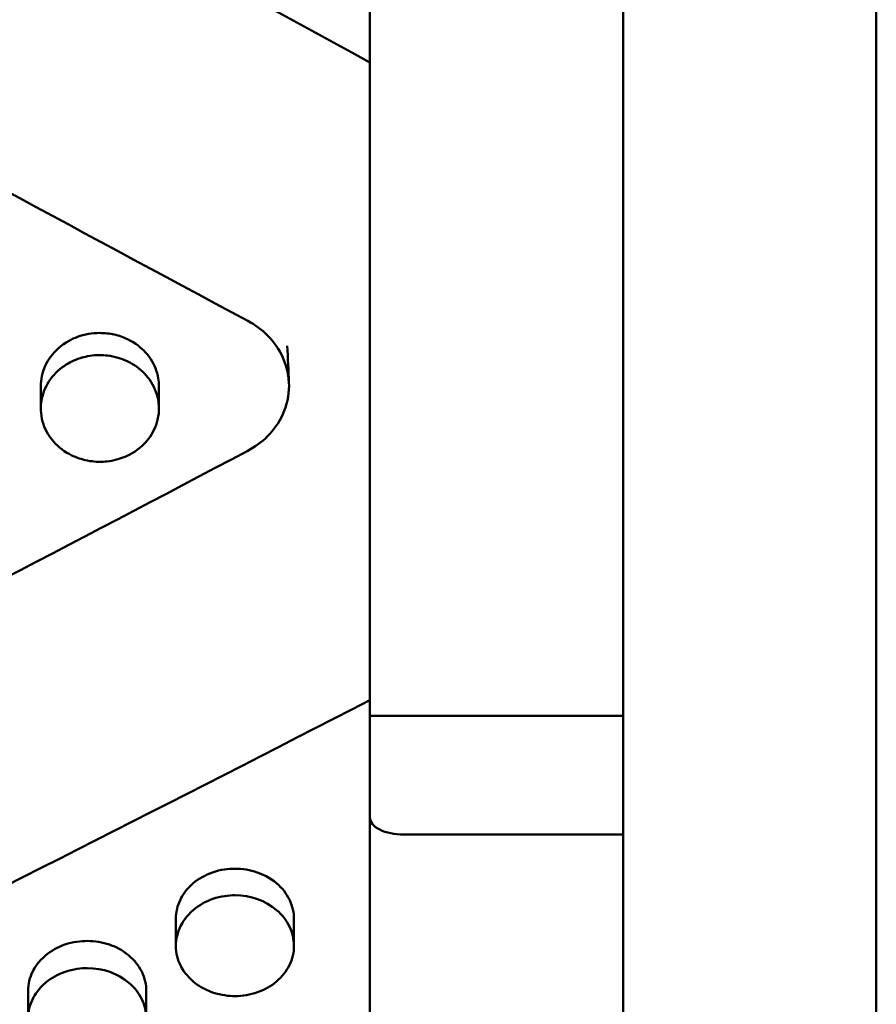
# Model space of a CAD drawing. Header units: millimetres. Extents: x 0 to 420, y 0 to 297.
# Tile 37 of 93: x 194 to 199, y 156 to 162. Entities that reach past the tile are written whole.
import ezdxf

# ---------------------------------------------------------------- set-up
doc = ezdxf.new("R2010")
doc.units = ezdxf.units.MM
doc.header["$LTSCALE"] = 0.75
doc.layers.add('Visible', color=7, linetype='Continuous', lineweight=50)

msp = doc.modelspace()

# ---------------------------------------------------------------- linework, layer by layer
at = {"layer": 'Visible', "extrusion": (0, 1, 0)}
for p, q in [((197.6199, 208.1586), (197.6199, 143.0586)), ((199.1199, 143.0586), (199.1199, 208.1586)), ((196.1199, 161.4772), (196.1199, 170.193)), ((196.1199, 161.4772), (196.1199, 161.3461)), ((196.1199, 160.1368), (196.1199, 161.3461)), ((196.1199, 160.0078), (196.1199, 160.1368)), ((196.1199, 159.8789), (196.1199, 160.0078)), ((196.1199, 158.6973), (196.1199, 159.8789)), ((194.17, 159.4273), (194.17, 159.561)), ((194.8698, 159.5614), (194.8698, 159.4276)), ((196.1199, 158.6973), (196.1199, 157.952)), ((196.1199, 157.952), (196.1199, 157.702)), ((196.1199, 150.4705), (196.1199, 157.702)), ((197.6199, 157.6084), (196.1199, 157.6084)), ((197.6199, 156.9052), (196.3199, 156.9052)), ((194.97, 156.2457), (194.97, 156.4058)), ((195.6698, 156.4057), (195.6698, 156.2457)), ((194.095, 155.8168), (194.095, 155.9803)), ((194.7948, 155.9803), (194.7948, 155.8167))]:
    msp.add_line(p, q, dxfattribs=at)
at = {"layer": 'Visible'}
for points in [[(189.1938, 165.344), (191.5025, 164.0299), (193.8112, 162.7381), (196.1199, 161.4772)], [(189.2252, 163.3229), (191.2821, 162.1748), (193.3391, 161.0478), (195.396, 159.948)], [(195.6303, 159.7989), (195.6303, 159.7989), (195.6303, 159.7989), (195.6303, 159.7989)], [(195.6303, 159.7989), (195.6337, 159.726), (195.637, 159.653), (195.6403, 159.5801)], [(194.17, 159.561), (194.17, 159.5613), (194.17, 159.5617), (194.17, 159.562)], [(194.8698, 159.562), (194.8698, 159.5618), (194.8698, 159.5616), (194.8698, 159.5614)], [(195.396, 159.1784), (193.3391, 158.0915), (191.2821, 157.033), (189.2252, 156.0084)], [(196.1199, 157.702), (193.8112, 156.5126), (191.5025, 155.3622), (189.1938, 154.2583)], [(195.6698, 156.4066), (195.6698, 156.4063), (195.6698, 156.406), (195.6697, 156.4057)]]:
    msp.add_open_spline(points, degree=3, dxfattribs=at)
for points, knots in [([(195.396, 159.1784), (195.4398, 159.2015), (195.4794, 159.2305), (195.5519, 159.3027), (195.5826, 159.3467), (195.6283, 159.4476), (195.6407, 159.5045), (195.6407, 159.6195), (195.6284, 159.6766), (195.5826, 159.778), (195.5519, 159.8224), (195.4794, 159.8952), (195.4398, 159.9245), (195.396, 159.948)], [-0.1037561, -0.1037561, -0.1037561, -0.1037561, -0.0884612, -0.0884612, -0.0711583, -0.0711583, -0.0518804, -0.0518804, -0.0326022, -0.0326022, -0.0152969, -0.0152969, 0, 0, 0, 0]), ([(194.5199, 159.8759), (194.4744, 159.8759), (194.4297, 159.8682), (194.3571, 159.8415), (194.3146, 159.8215), (194.2395, 159.7542), (194.2143, 159.7206), (194.1771, 159.6395), (194.1701, 159.5982), (194.17, 159.5617), (194.17, 159.5613), (194.17, 159.561)], [-0.05705674, -0.05705674, -0.05705674, -0.05705674, -0.05080317, -0.05080317, -0.04625434, -0.04625434, -0.04271839, -0.04271839, -0.03879977, -0.03879977, -0.03876518, -0.03876518, -0.03876518, -0.03876518]), ([(194.8698, 159.5614), (194.8698, 159.5616), (194.8698, 159.5618), (194.8697, 159.5734), (194.8698, 159.6091), (194.8427, 159.6879), (194.8231, 159.726), (194.7672, 159.7858), (194.733, 159.8158), (194.6589, 159.8512), (194.6325, 159.8603), (194.5771, 159.8727), (194.5483, 159.8758), (194.5199, 159.8759)], [-0.09489269, -0.09489269, -0.09489269, -0.09489269, -0.09427145, -0.09427145, -0.05912386, -0.05912386, -0.03339736, -0.03339736, -0.01690709, -0.01690709, -0.00852531, -0.00852531, 0, 0, 0, 0]), ([(194.5199, 159.7448), (194.4751, 159.7448), (194.4399, 159.7374), (194.3812, 159.7207), (194.3495, 159.7065), (194.2867, 159.6669), (194.2538, 159.6382), (194.2002, 159.5648), (194.1841, 159.5247), (194.1693, 159.4546), (194.1666, 159.413), (194.1858, 159.3243), (194.2052, 159.2854), (194.2501, 159.2245), (194.2811, 159.1929), (194.359, 159.1459), (194.393, 159.1338), (194.4586, 159.1157), (194.4932, 159.1131), (194.5199, 159.1131)], [-0.06023169, -0.06023169, -0.06023169, -0.06023169, -0.05539238, -0.05539238, -0.04889183, -0.04889183, -0.04128024, -0.04128024, -0.03324753, -0.03324753, -0.0261462, -0.0261462, -0.01930858, -0.01930858, -0.01303861, -0.01303861, -0.007996, -0.007996, -0.000001, -0.000001, -0.000001, -0.000001]), ([(194.5199, 159.1131), (194.5451, 159.1132), (194.579, 159.1155), (194.6437, 159.1328), (194.6768, 159.1443), (194.759, 159.1921), (194.7898, 159.2255), (194.8326, 159.2817), (194.8521, 159.3202), (194.8743, 159.4134), (194.8695, 159.4565), (194.8568, 159.5228), (194.8402, 159.5625), (194.7893, 159.635), (194.7564, 159.6639), (194.6953, 159.7041), (194.6628, 159.7191), (194.5844, 159.7421), (194.5462, 159.7447), (194.5199, 159.7448)], [-0.04147592, -0.04147592, -0.04147592, -0.04147592, -0.0386805, -0.0386805, -0.03694883, -0.03694883, -0.03451581, -0.03451581, -0.03123856, -0.03123856, -0.02725023, -0.02725023, -0.02091764, -0.02091764, -0.014173, -0.014173, -0.00790387, -0.00790387, -0.000001, -0.000001, -0.000001, -0.000001]), ([(196.1199, 157.0057), (196.1199, 156.9932), (196.1257, 156.9786), (196.1446, 156.9557), (196.1611, 156.9433), (196.196, 156.9258), (196.2207, 156.9176), (196.2662, 156.9081), (196.2952, 156.9052), (196.3199, 156.9052)], [0.08905291, 0.08905291, 0.08905291, 0.08905291, 0.09650046, 0.09650046, 0.10393129, 0.10393129, 0.11134219, 0.11134219, 0.11873675, 0.11873675, 0.11873675, 0.11873675]), ([(195.3199, 156.7034), (195.2829, 156.7033), (195.2365, 156.6984), (195.1445, 156.6664), (195.1058, 156.6444), (195.031, 156.5812), (195.0094, 156.5459), (194.9792, 156.4847), (194.9702, 156.4459), (194.97, 156.4063), (194.97, 156.406), (194.97, 156.4058)], [0, 0, 0, 0, 0.01110795, 0.01110795, 0.02082529, 0.02082529, 0.03319228, 0.03319228, 0.05122609, 0.05122609, 0.05135306, 0.05135306, 0.05135306, 0.05135306]), ([(195.6698, 156.4057), (195.6698, 156.406), (195.6698, 156.4063), (195.6696, 156.4408), (195.6626, 156.4799), (195.6255, 156.5565), (195.6002, 156.5883), (195.5252, 156.6519), (195.4827, 156.6709), (195.4101, 156.6961), (195.3653, 156.7034), (195.3199, 156.7034)], [0.03876478, 0.03876478, 0.03876478, 0.03876478, 0.03879934, 0.03879934, 0.04271786, 0.04271786, 0.04625381, 0.04625381, 0.05080288, 0.05080288, 0.05705746, 0.05705746, 0.05705746, 0.05705746]), ([(195.3199, 155.949), (195.2854, 155.9491), (195.2403, 155.9531), (195.1347, 155.9894), (195.0991, 156.0137), (195.0521, 156.053), (195.0205, 156.0842), (194.9818, 156.1628), (194.9699, 156.2006), (194.9702, 156.2865), (194.9794, 156.326), (195.0099, 156.3879), (195.0319, 156.4238), (195.1073, 156.4873), (195.1461, 156.5093), (195.2382, 156.5412), (195.2841, 156.5458), (195.3199, 156.5458)], [-0.1685905, -0.1685905, -0.1685905, -0.1685905, -0.1359418, -0.1359418, -0.1024572, -0.1024572, -0.0703865, -0.0703865, -0.049943, -0.049943, -0.0321995, -0.0321995, -0.0201285, -0.0201285, -0.0107276, -0.0107276, -0.000001, -0.000001, -0.000001, -0.000001]), ([(195.3199, 156.5458), (195.4135, 156.546), (195.5011, 156.5145), (195.5673, 156.458), (195.6003, 156.4298), (195.6256, 156.3976), (195.6431, 156.361), (195.6607, 156.3244), (195.6696, 156.286), (195.6698, 156.2466), (195.6699, 156.2071), (195.661, 156.1692), (195.6431, 156.1326), (195.6252, 156.096), (195.5997, 156.0636), (195.5673, 156.036), (195.535, 156.0084), (195.4973, 155.987), (195.4538, 155.9718), (195.4102, 155.9565), (195.3659, 155.9489), (195.3199, 155.949)], [0.5, 0.5, 0.5, 0.5, 0.625, 0.625, 0.625, 0.6875, 0.6875, 0.6875, 0.75, 0.75, 0.75, 0.8125, 0.8125, 0.8125, 0.875, 0.875, 0.875, 0.9375, 0.9375, 0.9375, 1, 1, 1, 1]), ([(194.97, 156.4058), (194.97, 156.4061), (194.97, 156.4064), (194.97, 156.4067), (194.97, 156.4067), (194.97, 156.4067)], [0.0510843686, 0.0510843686, 0.0510843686, 0.0510843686, 0.0512242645, 0.0512242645, 0.051235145, 0.051235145, 0.051235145, 0.051235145]), ([(194.4449, 156.2753), (194.4079, 156.2753), (194.3615, 156.2704), (194.2695, 156.2387), (194.2308, 156.2168), (194.156, 156.1542), (194.1344, 156.1193), (194.1042, 156.0586), (194.0952, 156.0201), (194.095, 155.9809), (194.095, 155.9806), (194.095, 155.9803)], [0, 0, 0, 0, 0.01110803, 0.01110803, 0.02082541, 0.02082541, 0.03319254, 0.03319254, 0.05122665, 0.05122665, 0.05135363, 0.05135363, 0.05135363, 0.05135363]), ([(194.7948, 155.9803), (194.7948, 155.9806), (194.7948, 155.9809), (194.7946, 156.0151), (194.7876, 156.0538), (194.7505, 156.1298), (194.7252, 156.1613), (194.6502, 156.2243), (194.6077, 156.2431), (194.5351, 156.2681), (194.4903, 156.2754), (194.4449, 156.2753)], [0.03876108, 0.03876108, 0.03876108, 0.03876108, 0.03879563, 0.03879563, 0.04271206, 0.04271206, 0.04624643, 0.04624643, 0.05079346, 0.05079346, 0.05704508, 0.05704508, 0.05704508, 0.05704508]), ([(194.4449, 155.5227), (194.4104, 155.5228), (194.3653, 155.5268), (194.2597, 155.5628), (194.2242, 155.5868), (194.1771, 155.6258), (194.1455, 155.6567), (194.1068, 155.7346), (194.0949, 155.772), (194.0952, 155.8572), (194.1044, 155.8963), (194.1349, 155.9577), (194.1569, 155.9932), (194.2323, 156.0562), (194.2711, 156.078), (194.3632, 156.1096), (194.4091, 156.1142), (194.4449, 156.1142)], [-0.1686053, -0.1686053, -0.1686053, -0.1686053, -0.1359499, -0.1359499, -0.1024604, -0.1024604, -0.0703879, -0.0703879, -0.0499437, -0.0499437, -0.0321998, -0.0321998, -0.0201287, -0.0201287, -0.0107277, -0.0107277, -0.000001, -0.000001, -0.000001, -0.000001]), ([(194.4449, 156.1142), (194.5385, 156.1143), (194.6261, 156.0831), (194.6923, 156.0272), (194.7253, 155.9992), (194.7506, 155.9673), (194.7681, 155.931), (194.7857, 155.8947), (194.7946, 155.8567), (194.7948, 155.8176), (194.7949, 155.7785), (194.786, 155.7409), (194.7681, 155.7047), (194.7502, 155.6684), (194.7247, 155.6363), (194.6923, 155.6089), (194.66, 155.5816), (194.6223, 155.5604), (194.5788, 155.5453), (194.5352, 155.5302), (194.4909, 155.5227), (194.4449, 155.5227)], [0.5, 0.5, 0.5, 0.5, 0.625, 0.625, 0.625, 0.6875, 0.6875, 0.6875, 0.75, 0.75, 0.75, 0.8125, 0.8125, 0.8125, 0.875, 0.875, 0.875, 0.9375, 0.9375, 0.9375, 1, 1, 1, 1])]:
    msp.add_open_spline(points, degree=3, knots=knots, dxfattribs=at)

doc.saveas('drawing.dxf')
